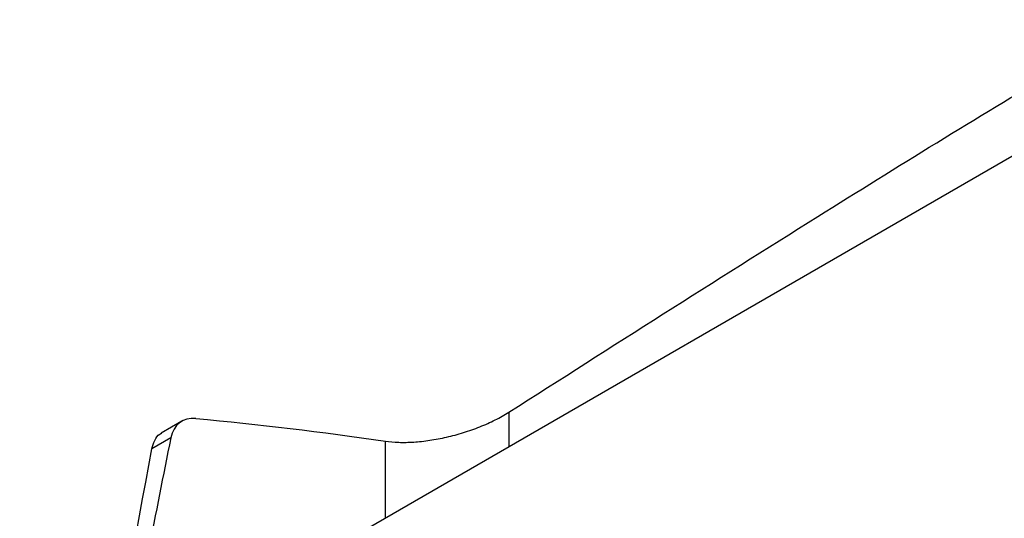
# Model space of a CAD drawing. Header units: millimetres. Extents: x 82 to 1002, y -172 to 1064.
# Tile 61 of 159: x 789 to 844, y 153 to 181. Entities that reach past the tile are written whole.
import ezdxf

# ---------------------------------------------------------------- set-up
doc = ezdxf.new("R2010")
doc.units = ezdxf.units.MM

msp = doc.modelspace()

# ---------------------------------------------------------------- linework, layer by layer
at = {"color": 7, "linetype": 'Continuous', "lineweight": 25}
for p, q in [((794.831, 144.685), (850.743, 176.962)), ((797.85, 158.376), (796.701, 157.713)), ((797.241, 157.45), (796.181, 156.837))]:
    msp.add_line(p, q, dxfattribs=at)
at = {"color": 8, "linetype": 'Continuous', "lineweight": 25}
for p, q in [((816.097, 158.877), (816.097, 156.961)), ((809.216, 152.989), (809.216, 157.261))]:
    msp.add_line(p, q, dxfattribs=at)
at = {"color": 7, "linetype": 'Continuous', "lineweight": 25}
for centre, major_axis, start_param, end_param in [((799.429, 155.824), (-1.624, 2.525), 5.834441, 6.838598), ((1234.751, -167.776), (-324.741, 505.04), 0.555412, 0.58453)]:
    msp.add_ellipse(centre, major_axis=major_axis, ratio=0.606761, start_param=start_param, end_param=end_param, dxfattribs=at)
for points, knots in [([(816.097, 158.877), (821.849, 162.538), (832.018, 169.011), (843.807, 176.292), (849.842, 179.836), (851.454, 180.783)], [0, 0, 0, 0, 0.488298, 0.863281, 1, 1, 1, 1]), ([(809.216, 157.261), (809.448, 157.227), (809.696, 157.206), (810.09, 157.194), (810.226, 157.194), (810.504, 157.199), (810.648, 157.205), (811.087, 157.233), (811.386, 157.266), (811.846, 157.334), (812, 157.36), (812.314, 157.419), (812.473, 157.452), (812.948, 157.56), (813.261, 157.644), (813.727, 157.788), (813.881, 157.839), (814.188, 157.947), (814.341, 158.005), (814.787, 158.183), (815.07, 158.31), (815.608, 158.581), (815.864, 158.727), (816.097, 158.877)], [0, 0, 0, 0, 0.125, 0.125, 0.1875, 0.1875, 0.25, 0.25, 0.375, 0.375, 0.4375, 0.4375, 0.5, 0.5, 0.625, 0.625, 0.6875, 0.6875, 0.75, 0.75, 0.875, 0.875, 1, 1, 1, 1]), ([(796.181, 156.837), (796.226, 157.001), (796.32, 157.335), (796.53, 157.622), (796.701, 157.697), (796.743, 157.715)], [0, 0, 0, 0, 0.420771, 0.859049, 1, 1, 1, 1])]:
    msp.add_open_spline(points, degree=3, knots=knots, dxfattribs=at)
for points in [[(798.631, 158.526), (802.132, 158.203), (805.66, 157.783), (809.216, 157.261)], [(788.801, 94.216), (789.971, 116.087), (792.435, 137.001), (796.181, 156.837)]]:
    msp.add_open_spline(points, degree=3, dxfattribs=at)

doc.saveas('drawing.dxf')
